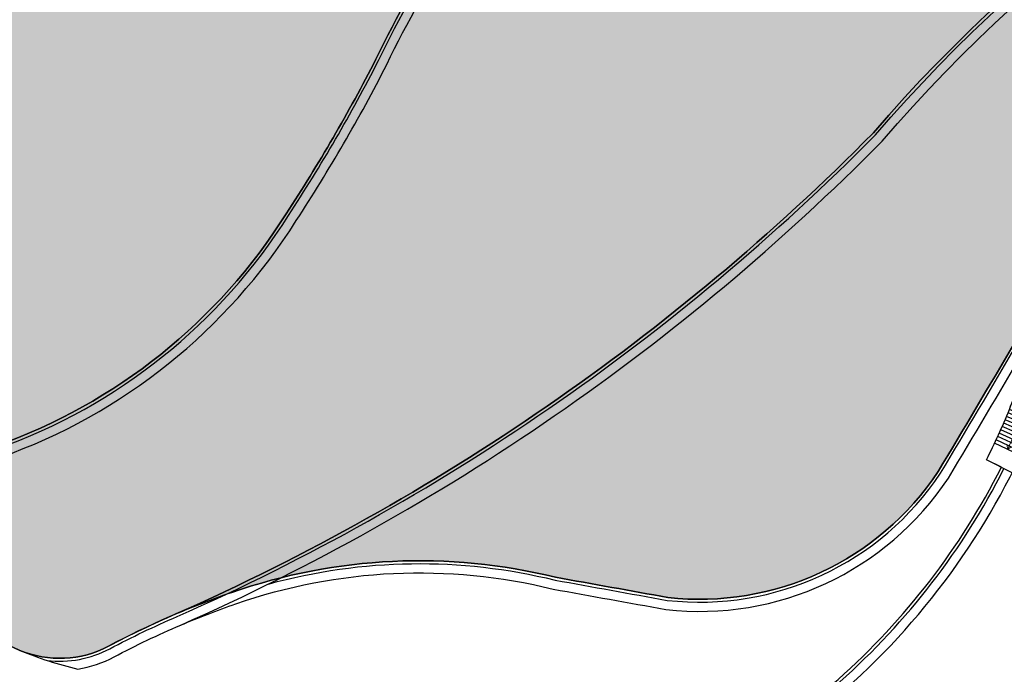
# Model space of a CAD drawing. Header units: millimetres. Extents: x -1402 to -179, y -280 to 6164.
# Tile 159 of 212: x -735 to -650, y 3923 to 3979. Entities that reach past the tile are written whole.
import ezdxf

# ---------------------------------------------------------------- set-up
doc = ezdxf.new("R2010")
doc.units = ezdxf.units.MM
doc.layers.add('AJN-2-SBT-V', color=51, linetype='CONTINUOUS')
doc.layers.add('AJN-8-251-H', color=251, linetype='CONTINUOUS')
doc.layers.add('AJN-6-Etang', color=7, linetype='CONTINUOUS', lineweight=15, true_color=0x46a499)
doc.layers.add('AJN-8-252-H', color=252, linetype='CONTINUOUS', lineweight=20)

# ---------------------------------------------------------------- blocks, each defined once
blk = doc.blocks.new('ESCALIER COURBE')
at = {"layer": 'AJN-8-251-H', "linetype": 'Continuous'}
for p, q in [((-2.526190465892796, 0.9008808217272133), (-0.62480087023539, -0.7224644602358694)), ((-2.309378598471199, 1.153708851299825), (-0.415090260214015, -0.477917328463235)), ((-2.091465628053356, 1.405588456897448), (-0.2043146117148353, -0.2342875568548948)), ((-1.872455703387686, 1.656514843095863), (0.007522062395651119, 0.008420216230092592)), ((-3.169978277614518, 0.1367544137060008), (-1.247502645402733, -1.461563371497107)), ((-2.956494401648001, 0.3923987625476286), (-1.041011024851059, -1.214292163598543)), ((-2.741897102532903, 0.647109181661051), (-0.8334424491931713, -0.9679242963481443)), ((-3.800957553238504, -0.6379605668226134), (-1.858627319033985, -2.210246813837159)), ((-3.590847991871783, -0.3795556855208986), (-1.6553966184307, -1.960301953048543)), ((-3.382344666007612, -0.1198189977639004), (-1.452913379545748, -1.709733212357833)), ((-4.009937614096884, -0.8972797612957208), (-2.060765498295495, -2.461076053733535)), ((-3.418879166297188, -4.152096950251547), (-5.330543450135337, -2.541029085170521)), ((-3.205460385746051, -3.89750844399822), (-5.125533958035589, -2.296472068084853)), ((-2.993377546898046, -3.641805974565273), (-4.921807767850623, -2.050844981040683)), ((-4.067092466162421, -4.909109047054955), (-5.953215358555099, -3.268212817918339)), ((-3.849701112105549, -4.657904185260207), (-5.744389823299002, -3.02690612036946)), ((-3.633628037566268, -4.405564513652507), (-5.536830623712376, -2.78450932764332)), ((-4.949720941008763, -5.902443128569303), (-6.801065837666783, -4.222406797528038)), ((-4.727116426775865, -5.655846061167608), (-6.587232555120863, -3.985526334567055)), ((-4.505806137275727, -5.408086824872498), (-6.374642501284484, -3.747529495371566)), ((-4.285796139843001, -5.159172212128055), (-6.163301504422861, -3.508422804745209)), ((-5.173613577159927, -6.147871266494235), (-7.016136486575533, -4.45816439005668)), ((-6.312182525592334, -7.357243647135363), (-8.109842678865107, -5.619884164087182))]:
    blk.add_line(p, q, dxfattribs=at)
at = {"layer": 'AJN-8-251-H', "linetype": 'Continuous', "flags": 128}
for points in [[(-4.012698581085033, -0.8950646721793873, -0.01090874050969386), (-1.872455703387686, 1.656514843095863)], [(-2.06270429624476, -2.459520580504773, -0.01087050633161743), (-2.273736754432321e-13, 0, -6.100320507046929e-05), (0.007522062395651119, 0.008420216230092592)]]:
    blk.add_lwpolyline(points, format="xyb", dxfattribs=at)
at = {"layer": 'AJN-8-251-H', "linetype": 'Continuous'}
for points in [[(-8.109842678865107, -5.619884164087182, 0.01963747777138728), (-4.921807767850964, -2.050844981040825, -0.004816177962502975), (-4.012698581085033, -0.8950646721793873, -0.004816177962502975)], [(-6.312182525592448, -7.357243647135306, 0.01980274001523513), (-2.966707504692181, -3.609457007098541, -0.004953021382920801), (-2.06270429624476, -2.459520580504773, -0.004953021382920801)]]:
    blk.add_lwpolyline(points, format="xyb", dxfattribs=at)
at = {"layer": 'AJN-8-252-H', "flags": 128}
blk.add_lwpolyline([(-6.094875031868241, -5.303017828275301, 0.01317423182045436), (-3.944375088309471, -2.830298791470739, -0.01579367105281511), (-0.932506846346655, 0.8325026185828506)], format="xyb", dxfattribs=at)
blk.add_lwpolyline([(-5.716615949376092, -5.172940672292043), (-6.094875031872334, -5.303017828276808), (-6.018395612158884, -4.910397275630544)], dxfattribs=at)

msp = doc.modelspace()

# ---------------------------------------------------------------- hatches: boundary and pattern name
at = {"layer": 'AJN-6-Etang', "transparency": 33554687}
h = msp.add_hatch(color=256, dxfattribs=at)
h.dxf.hatch_style = 1
h.set_gradient(color1=(39, 228, 241), rotation=300, centered=1, tint=0.7570968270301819)
h.paths.add_polyline_path([(-604.5510643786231, 4021.717992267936, 0.02971804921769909), (-591.6144267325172, 4022.195111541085, 0.02184083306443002), (-582.5331124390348, 4023.90017477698, -0.02903385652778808), (-577.2226050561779, 4024.553307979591, -0.0702276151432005), (-548.5288704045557, 4022.054603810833, -0.02562626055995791), (-538.2477084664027, 4018.717226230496, 0.05046142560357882), (-534.5684667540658, 4017.571017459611, 0.03373184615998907), (-534.0050734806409, 4017.522155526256, 0.0625782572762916), (-533.5744402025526, 4017.573703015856, 0.1300044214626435), (-533.2583156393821, 4017.747507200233, 0.1534627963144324), (-533.1217377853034, 4017.994566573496, 0.1333956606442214), (-533.1601495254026, 4018.586747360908), (-534.4543502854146, 4022.789333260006, 0.2247122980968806), (-541.570289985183, 4030.569787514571, -0.1917949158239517), (-547.9162688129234, 4036.685031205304, 0.0008070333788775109), (-554.3042454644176, 4036.18477391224, 0.00076015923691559), (-560.5134006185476, 4035.678628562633, -0.02398197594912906), (-575.0031898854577, 4035.172704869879, -0.04121437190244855), (-598.3627669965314, 4032.615722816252, -0.003885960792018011), (-604.9859279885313, 4032.126991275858, 0.04175151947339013), (-626.0528815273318, 4029.095905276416, -0.06530521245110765), (-630.7133635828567, 4028.647461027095, -0.002990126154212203), (-639.4417628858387, 4027.050513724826, -0.003401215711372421), (-647.7917072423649, 4024.392247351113, -0.04692810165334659), (-658.6794310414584, 4022.09866041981, 0.06355717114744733), (-675.8507716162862, 4016.767373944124, -0.01045696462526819), (-697.9203321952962, 4006.908648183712, -0.01169315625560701), (-714.6104849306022, 3999.2314983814, 0.01966983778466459), (-728.5223015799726, 3990.826907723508, 0.09995445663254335), (-740.3772431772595, 3979.652164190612, 0.1092895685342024), (-742.6925910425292, 3972.560884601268, -0.2224639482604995), (-755.4064137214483, 3950.675734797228, 0.02689056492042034), (-753.3852276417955, 3944.670576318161, 0.1494071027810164), (-750.9497066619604, 3941.940869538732, 0.1186704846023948), (-747.3219212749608, 3940.781047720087, 0.1138910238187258), (-737.0776827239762, 3942.367112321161, 0.1682789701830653), (-711.943919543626, 3962.485513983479, 0.02603111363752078), (-704.1470789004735, 3975.898439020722, -0.08052688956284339), (-690.0620695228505, 3996.37694246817, -0.09865774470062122), (-667.115943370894, 4010.081158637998, -0.092955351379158)])
at = {"layer": 'AJN-6-Etang', "linetype": 'Continuous', "transparency": 33554687}
h = msp.add_hatch(color=256, dxfattribs=at)
h.dxf.hatch_style = 1
h.set_gradient(color1=(166, 228, 247), rotation=200, centered=1, tint=0.800000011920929, name='INVCURVED')
edge = h.paths.add_edge_path()
edge.add_arc((-539.6903833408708, 4046.378562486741), 32.84797776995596, 259.0174260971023, 283.733139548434)
edge.add_line((-531.8922719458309, 4014.469643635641), (-533.1331609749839, 4018.226826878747))
edge.add_arc((-533.574940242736, 4018.064349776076), 0.4707098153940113, -70.6203057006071, 20.192458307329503, ccw=False)
edge.add_arc((-533.9948825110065, 4019.2615711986), 1.739445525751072, 267.07792236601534, 289.3427458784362, ccw=False)
edge.add_arc((-533.9250471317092, 4021.717364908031), 4.195972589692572, 261.17933869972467, 267.8350607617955, ccw=False)
edge.add_arc((-530.7439089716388, 4036.325698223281), 19.14067116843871, 246.9188615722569, 258.4739672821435, ccw=False)
edge.add_arc((-575.9250879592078, 3920.152697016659), 105.5203835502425, 69.08009231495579, 74.95191348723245)
edge.add_arc((-571.7268882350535, 3921.662246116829), 103.0377285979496, 76.98883006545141, 93.05743218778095)
edge.add_arc((-574.2587065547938, 3978.538436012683), 46.11022811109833, 93.68543034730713, 100.3376313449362)
edge.add_arc((-606.5813803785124, 4126.946865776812), 105.8155929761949, 278.13139810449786, 283.1361526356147, ccw=False)
edge.add_arc((-602.0929170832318, 4130.688558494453), 108.998288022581, 268.70774661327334, 275.5166178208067, ccw=False)
edge.add_arc((-604.8070941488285, 3849.087568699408), 172.630613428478, 89.91502416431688, 111.1577777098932)
edge.add_arc((-644.2003523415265, 3945.649223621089), 68.38566050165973, 109.5782243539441, 132.1159801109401)
edge.add_arc((-633.9402415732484, 3942.69358752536), 77.6631326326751, 136.2721735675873, 154.6878398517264)
edge.add_arc((-836.7744922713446, 4044.021250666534), 149.0997929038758, 326.84858661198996, 332.8131314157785, ccw=False)
edge.add_arc((-753.5528919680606, 3988.708372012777), 49.18277004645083, 289.5712784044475, 327.77999888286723, ccw=False)
edge.add_arc((-745.6361823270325, 3963.769329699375), 23.0500070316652, 265.80598677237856, 291.7958996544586, ccw=False)
edge.add_arc((-746.7268568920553, 3948.895891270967), 8.136632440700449, 238.73531725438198, 265.8059867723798, ccw=False)
edge.add_arc((-747.701861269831, 3947.290061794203), 6.257983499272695, 204.7451583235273, 238.7353172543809, ccw=False)
edge.add_arc((-698.6065861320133, 3966.450415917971), 58.9496478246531, 201.6826345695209, 210.3252863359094)
edge.add_arc((-722.7767510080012, 3954.056911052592), 31.86463938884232, 213.0342114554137, 247.3748419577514)
edge.add_arc((-731.5727928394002, 3932.951902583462), 9.000000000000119, 247.3748419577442, 297.9607097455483)
edge.add_arc((-691.6662761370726, 3857.77433848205), 76.11284403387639, 113.07744778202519, 117.9607097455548, ccw=False)
edge.add_arc((-801.5518826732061, 4108.592369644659), 197.7256147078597, 293.8823795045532, 315.302735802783)
edge.add_arc((-561.8123215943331, 3884.378913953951), 130.7194739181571, 83.02942774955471, 139.3583344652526, ccw=False)
h = msp.add_hatch(color=256, dxfattribs=at)
h.dxf.hatch_style = 1
h.set_gradient(color1=(181, 223, 247), rotation=200, centered=1, tint=0.800000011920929, name='INVCURVED')
edge = h.paths.add_edge_path()
edge.add_arc((-536.1331980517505, 3949.417541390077), 41.76902211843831, 80.08128101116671, 93.81348574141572, ccw=False)
edge.add_arc((-529.9721789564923, 3984.650621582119), 6.001325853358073, 8.314213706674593, 80.08128101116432, ccw=False)
edge.add_line((-524.0339273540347, 3985.518423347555), (-524.8218382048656, 3990.909992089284))
edge.add_arc((-539.6641874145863, 3988.740966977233), 15.00000000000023, 8.314213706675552, 17.11641258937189)
edge.add_line((-525.3285562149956, 3993.155678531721), (-531.8922719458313, 4014.469643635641))
edge.add_arc((-539.6903833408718, 4046.37856248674), 32.84797776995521, 259.0174260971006, 283.73313954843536, ccw=False)
edge.add_arc((-561.8123215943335, 3884.378913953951), 130.719473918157, 83.02942774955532, 139.3583344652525)
edge.add_arc((-801.5518826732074, 4108.592369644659), 197.7256147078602, 293.88237950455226, 315.3027358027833, ccw=False)
edge.add_arc((-691.6662761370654, 3857.774338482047), 76.11284403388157, 109.16217661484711, 113.07744778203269, ccw=False)
edge.add_arc((-700.39086122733, 3882.881288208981), 49.53320314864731, 76.18652852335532, 109.1621766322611, ccw=False)
edge.add_arc((6736.44292608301, 45052.96636338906), 41786.93979426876, 259.7649214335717, 259.7784708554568)
edge.add_arc((-676.0644756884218, 3953.926779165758), 24.85499872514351, 263.5898590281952, 326.3375928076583)
edge.add_arc((-2060.139441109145, 4781.808366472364), 1637.6038108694, 329.0722052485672, 329.5217709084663)
edge.add_arc((-607.3271954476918, 3927.944119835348), 47.56153281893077, 102.10276570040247, 150.7305022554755, ccw=False)
edge.add_arc((-545.9599434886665, 3728.331226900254), 256.2479434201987, 101.20186661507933, 106.16469985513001, ccw=False)
edge.add_line((-595.7402857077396, 3979.697346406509), (-581.894087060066, 3982.067430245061))
edge.add_arc((-618.1463783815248, 4205.268334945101), 226.1257890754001, 279.2254205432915, 286.4139132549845)
edge.add_arc((-534.1899581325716, 3920.264426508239), 70.98682985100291, 93.8134857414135, 106.41391325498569, ccw=False)

# ---------------------------------------------------------------- linework, layer by layer
at = {"layer": 'AJN-2-SBT-V', "flags": 128}
msp.add_lwpolyline([(-647.7917072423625, 4024.392247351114, -0.04692810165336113), (-658.6794310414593, 4022.09866041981, 0.063557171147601), (-675.8507716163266, 4016.767373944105, -0.01045696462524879), (-697.920332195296, 4006.908648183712, -0.01169315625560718), (-714.6104849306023, 3999.2314983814, 0.01966983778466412), (-728.5223015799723, 3990.826907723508, 0.09995445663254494), (-740.3772431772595, 3979.652164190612, 0.1092895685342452), (-742.6925910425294, 3972.560884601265, -0.2224639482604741), (-755.4064137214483, 3950.675734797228, 0.02689056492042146), (-753.3852276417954, 3944.670576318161, 0.1494071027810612), (-750.9497066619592, 3941.940869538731, 0.1186704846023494), (-747.3219212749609, 3940.781047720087, 0.1138910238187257), (-737.0776827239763, 3942.367112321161, 0.1682789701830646), (-711.9439195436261, 3962.485513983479, 0.02603111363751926), (-704.147078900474, 3975.898439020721, -0.08052688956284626), (-690.0620695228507, 3996.37694246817, -0.09865774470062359), (-667.1159433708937, 4010.081158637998, -0.09295535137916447), (-604.5510643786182, 4021.717992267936, 0.02971804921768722)], format="xyb", dxfattribs=at)
at = {"layer": 'AJN-2-SBT-V', "linetype": 'Continuous', "flags": 128}
msp.add_lwpolyline([(-604.5510643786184, 4021.717992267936, 0.09295535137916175), (-667.1159433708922, 4010.081158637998, 0.09865774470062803), (-690.0620695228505, 3996.37694246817, 0.08052688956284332), (-704.1470789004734, 3975.898439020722, -0.02603111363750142), (-711.9439195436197, 3962.485513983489, -0.1682789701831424), (-737.0776827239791, 3942.367112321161, -0.1138910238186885), (-747.3219212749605, 3940.781047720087, -0.1186704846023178), (-750.9497066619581, 3941.94086953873, -0.1494071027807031), (-753.3852276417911, 3944.670576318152, 0.03772856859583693), (-749.4903189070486, 3936.686230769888, 0.1509708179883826), (-735.0350987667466, 3924.644530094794, 0.2243781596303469), (-727.3529990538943, 3925.002478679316, -0.02131047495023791), (-721.5006108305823, 3927.796317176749, 0.0937370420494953), (-661.0019790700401, 3969.519930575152, -0.2508528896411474), (-545.9482657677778, 4014.132189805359, 0.1082626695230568)], format="xyb", dxfattribs=at)
at = {"layer": 'AJN-2-SBT-V'}
msp.add_lwpolyline([(-538.9112035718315, 3991.094080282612, -0.05998985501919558), (-528.9384449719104, 3990.56224623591, -0.3237964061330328), (-524.0339273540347, 3985.518423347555), (-524.8218382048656, 3990.909992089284, 0.03842573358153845), (-525.3285562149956, 3993.155678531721), (-531.8922719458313, 4014.469643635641, -0.1082626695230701), (-545.9482657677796, 4014.132189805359, 0.2508528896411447), (-661.0019790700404, 3969.519930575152, -0.0937370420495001), (-721.5006108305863, 3927.796317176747, -0.01708525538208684), (-716.6497959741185, 3929.670018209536, -0.144884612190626), (-688.5642251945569, 3930.981900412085, 5.912050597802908e-05), (-678.8394075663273, 3929.227169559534, 0.2808412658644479), (-655.3772131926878, 3940.149691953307, 0.00196160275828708), (-648.8165320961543, 3951.197815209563, -0.215421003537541), (-617.2992204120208, 3974.448508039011, -0.02165783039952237), (-595.7402857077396, 3979.697346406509), (-581.894087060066, 3982.067430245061, 0.03137600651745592), (-554.2490190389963, 3988.358215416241, -0.05503520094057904)], format="xyb", close=True, dxfattribs=at)
at = {"layer": 'AJN-2-SBT-V', "linetype": 'Continuous', "flags": 128}
msp.add_lwpolyline([(-664.06743493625, 3922.108041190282, 0.09389314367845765), (-649.8988315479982, 3940.516749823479), (-651.192436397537, 3941.171796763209, 0.01963747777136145), (-649.1998099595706, 3945.52277908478, -0.01572574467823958), (-647.3805131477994, 3949.964988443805), (-646.0565730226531, 3949.373500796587, -0.02494982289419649), (-643.879999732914, 3953.561335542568, -0.189197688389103), (-617.2992204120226, 3974.448508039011, 0.2154210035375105), (-648.8165320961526, 3951.197815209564, -0.001961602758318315), (-655.3772131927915, 3940.149691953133, -0.2808412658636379), (-678.839407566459, 3929.227169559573, -5.912050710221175e-05), (-688.5642253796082, 3930.981900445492, 0.1448846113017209), (-716.6497959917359, 3929.670018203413, 0.03840971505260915), (-727.3529990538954, 3925.002478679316, -0.2243781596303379), (-735.0350987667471, 3924.644530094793, -0.150970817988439), (-749.4903189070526, 3936.686230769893, 0.03286619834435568), (-732.1687331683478, 3909.75650875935, 0.00233829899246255), (-729.3480626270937, 3906.256450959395, 0.04253943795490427), (-724.9823251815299, 3903.4121897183, 0.2111097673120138), (-704.9509894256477, 3900.716146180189, 0.100205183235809)], format="xyb", close=True, dxfattribs=at)
at = {"layer": 'AJN-8-251-H', "linetype": 'Continuous', "flags": 128}
for points in [[(-752.792833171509, 3943.235946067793, 0.08838480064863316), (-751.0794547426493, 3941.727174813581, 0.1186704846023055), (-747.3402047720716, 3940.531717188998, 0.113838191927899), (-736.9893709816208, 3942.133179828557, 0.1682431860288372), (-711.7335021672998, 3962.350500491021, 0.02603457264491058), (-703.9228275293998, 3975.787858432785, -0.08051067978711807), (-689.887682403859, 3996.197577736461, -0.09863690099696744), (-667.0289247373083, 4009.84676652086, -0.09295654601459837), (-604.5540666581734, 4021.467996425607, 0.02972507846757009), (-591.5847141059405, 4021.946818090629, 0.02183985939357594), (-582.4822544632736, 4023.655326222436, -0.0289931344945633), (-577.207901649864, 4024.30373695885, -0.07021340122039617), (-548.58948584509, 4021.812022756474, -0.02560453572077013), (-538.3413620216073, 4018.485383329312, 0.05047568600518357), (-534.6127005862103, 4017.324893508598, 0.03415911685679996), (-534.0082215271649, 4017.272170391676, 0.06279062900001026), (-533.514012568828, 4017.331115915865, 0.1300044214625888), (-533.0858596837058, 4017.56651288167, 0.1022200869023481), (-532.9197915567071, 4017.806248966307)], [(-751.938583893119, 3941.335500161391, 0.01818615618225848), (-751.4946486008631, 3941.043351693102, 0.1186704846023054), (-747.3987119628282, 3939.733859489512, 0.1136755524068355), (-736.7068595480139, 3941.384568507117, 0.1681314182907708), (-711.0601792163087, 3961.91843827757, 0.02604571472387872), (-703.2051929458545, 3975.434060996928, -0.08045783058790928), (-689.329647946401, 3995.623595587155, -0.09856911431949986), (-666.7504891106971, 4009.096701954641, -0.092960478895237), (-604.563640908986, 4020.668009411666, 0.02974727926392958), (-591.4896352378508, 4021.152280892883, 0.02183640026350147), (-582.3196663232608, 4022.871776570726, -0.02886076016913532), (-577.1608366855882, 4023.505110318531, -0.07016741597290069), (-548.7834547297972, 4021.035761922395, -0.02553488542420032), (-538.6408315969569, 4017.74339978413, 0.05050637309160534), (-534.7550061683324, 4016.537461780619, 0.03527544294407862), (-534.0185938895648, 4016.472226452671, 0.06324129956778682), (-533.3206441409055, 4016.554837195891, 0.1097736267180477), (-532.6391299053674, 4016.894872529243)], [(-732.6710109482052, 3923.767327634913, 0.1529291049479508), (-727.2357825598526, 3924.781661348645, -0.0213162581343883), (-721.4010033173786, 3927.567010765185, 0.09375056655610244), (-660.8180401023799, 3969.350387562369, -0.2508531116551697), (-545.9872767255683, 4013.885097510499, 0.1083085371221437), (-531.8185659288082, 4014.230302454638)], [(-730.0101396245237, 3923.024132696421, 0.08316220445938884), (-726.8606897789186, 3924.075045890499, -0.02133493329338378), (-721.0822839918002, 3926.833219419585, 0.09379377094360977), (-660.2293707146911, 3968.807919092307, -0.2508542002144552), (-546.1118379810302, 4013.094364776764, 0.108448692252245), (-531.5827193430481, 4013.464451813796)], [(-713.4720518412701, 3930.396723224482, -0.1281694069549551), (-688.6163418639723, 3930.737268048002, 5.921692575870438e-05), (-678.8756057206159, 3928.97966494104, 0.2809951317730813), (-655.1658185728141, 3940.016096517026, 0.001962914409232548), (-648.5997372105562, 3951.073288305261, -0.2154845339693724), (-617.2381446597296, 3974.20592074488, -0.02166131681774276), (-595.6969246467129, 3979.451078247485), (-581.8540072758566, 3981.82066393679, 0.03137600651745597), (-554.1783754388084, 3988.118404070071, -0.05503520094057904), (-538.894576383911, 3990.84463382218, -0.05998985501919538), (-528.9815077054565, 3990.315982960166, -0.3237964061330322), (-524.2812998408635, 3985.482272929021)], [(-721.0890370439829, 3926.830342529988, -0.01708525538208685), (-716.3051406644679, 3928.678195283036, -0.1450563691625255), (-688.783247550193, 3929.954468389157, 5.952462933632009e-05), (-678.9917090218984, 3928.187698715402, 0.2814724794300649), (-654.4892564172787, 3939.588757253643, 0.001967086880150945), (-647.9059689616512, 3950.674844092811, -0.215691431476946), (-617.0428263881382, 3973.429603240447, -0.03198491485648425), (-585.2005265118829, 3980.494203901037, 0.003869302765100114), (-581.725751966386, 3981.031011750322, 0.03137600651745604), (-553.9523159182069, 3987.351007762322, -0.0550352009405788), (-538.8413693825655, 3990.0464051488, -0.05998985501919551), (-529.1193084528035, 3989.52794047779, -0.3237964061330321), (-525.0728917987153, 3985.366591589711, -0.3237964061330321)], [(-726.9415530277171, 3903.322463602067, 0.01303936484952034), (-725.5052540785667, 3902.501188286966, 0.210806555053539), (-704.6584732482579, 3899.707714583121, 0.1002568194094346), (-663.3870994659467, 3921.307907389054, 0.1140038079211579), (-646.8717869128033, 3944.610640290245, -0.01582437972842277), (-645.1025573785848, 3948.934915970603, -0.02495373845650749), (-642.9740523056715, 3953.030524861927, -0.1891928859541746), (-616.996911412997, 3973.442968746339)], [(-728.6855950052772, 3905.444055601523, 0.03420607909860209), (-725.1068423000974, 3903.195287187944, 0.2110353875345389), (-704.8813427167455, 3900.476043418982, 0.1002175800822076), (-663.9054435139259, 3921.917538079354, 0.0939161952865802), (-649.6757962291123, 3940.40381069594, 0.0939161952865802)]]:
    msp.add_lwpolyline(points, format="xyb", dxfattribs=at)
at = {"layer": 'AJN-8-251-H', "linetype": 'Continuous'}
msp.add_arc((-722.7767510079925, 3954.056911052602), 31.86463938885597, 247.3748419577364, 256.8792735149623, dxfattribs=at)

# ---------------------------------------------------------------- block references
at = {"layer": 'AJN-2-SBT-V', "rotation": 17.16630264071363}
msp.add_blockref('ESCALIER COURBE', (-645.1025573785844, 3948.934915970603), dxfattribs=at)

doc.saveas('drawing.dxf')
